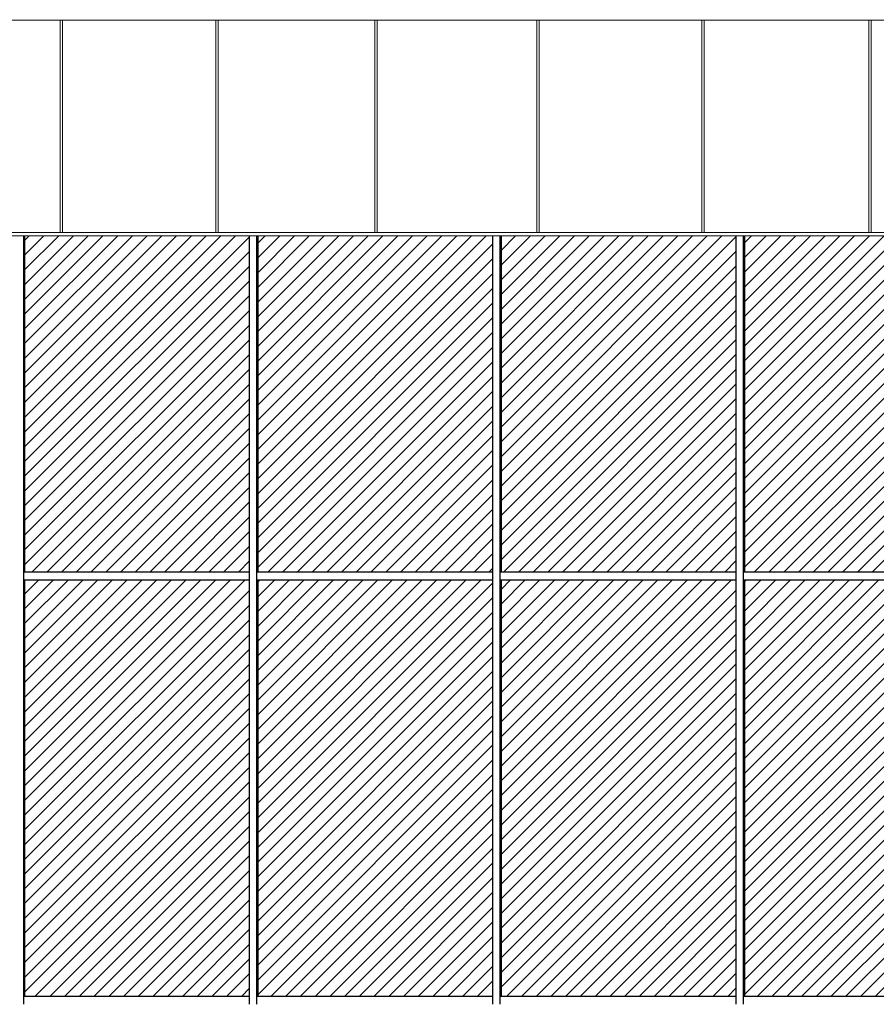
# Model space of a CAD drawing. Header units: millimetres. Extents: x 614675 to 1010864, y -150593 to -87691.
# Tile 154 of 194: x 950687 to 955906, y -137841 to -131841. Entities that reach past the tile are written whole.
import ezdxf

# ---------------------------------------------------------------- set-up
doc = ezdxf.new("R2010")
doc.units = ezdxf.units.MM
doc.header["$LTSCALE"] = 0.05
doc.layers.get('0').update_dxf_attribs({"lineweight": 0})
doc.layers.add('GLASS', color=135, linetype='Continuous')

# ---------------------------------------------------------------- blocks, each defined once
blk = doc.blocks.new('A$C24602529 (2) (2)')
at = {"lineweight": 0}
h = blk.add_hatch(dxfattribs=at)
h.set_pattern_fill('ANSI31', color=253, scale=20, style=0)
h.set_pattern_definition([(45, (-372511.373, -1028505.205), (-44.9012806, 44.9012806), [])])
h.paths.add_polyline_path([(-31241.8, 11502.7), (-32610, 11502.7), (-32610, 9456), (-31241.8, 9456)])
h.paths.add_polyline_path([(-31241.8, 9406), (-32610, 9406), (-32610, 6870), (-31241.8, 6870)])
h.paths.add_polyline_path([(-29759, 9406), (-31189.6, 9406), (-31189.6, 6870), (-29759, 6870)])
h.paths.add_polyline_path([(-29759, 11502.7), (-31189.6, 11502.7), (-31189.6, 9456), (-29759, 9456)])
h.paths.add_polyline_path([(-28276.3, 11502.7), (-29706.8, 11502.7), (-29706.8, 9456), (-28276.3, 9456)])
h.paths.add_polyline_path([(-27013.8, 10293), (-26968.8, 10293), (-26968.8, 10308), (-27013.8, 10308), (-27013.8, 11447.5), (-26968.8, 11447.5), (-26968.8, 11462.5), (-27013.8, 11462.5), (-27013.8, 11502.7), (-27451.4, 11502.7), (-28224, 11502.7), (-28224, 9456), (-27013.8, 9456)])
h.paths.add_polyline_path([(-27013.8, 9138.5), (-26968.8, 9138.5), (-26968.8, 9153.5), (-27013.8, 9153.5), (-27013.8, 9406), (-28224, 9406), (-28224, 6870), (-27013.8, 6870), (-27013.8, 7984), (-26968.8, 7984), (-26968.8, 7999), (-27013.8, 7999)])
h.paths.add_polyline_path([(-28276.3, 9406), (-29706.8, 9406), (-29706.8, 6870), (-28276.3, 6870)])
h.paths.add_polyline_path([(-25310.8, 9406), (-25713.8, 9406), (-25713.8, 9153.5), (-25758.8, 9153.5), (-25758.8, 9138.5), (-25713.8, 9138.5), (-25713.8, 7999), (-25758.8, 7999), (-25758.8, 7984), (-25713.8, 7984), (-25713.8, 6870), (-25310.8, 6870)])
h.paths.add_polyline_path([(-25310.8, 11502.7), (-25713.8, 11502.7), (-25713.8, 11462.5), (-25758.8, 11462.5), (-25758.8, 11447.5), (-25713.8, 11447.5), (-25713.8, 10308), (-25758.8, 10308), (-25758.8, 10293), (-25713.8, 10293), (-25713.8, 9456), (-25310.8, 9456)])
h.paths.add_polyline_path([(-24062.8, 11502.7), (-25258.5, 11502.7), (-25258.5, 9456), (-24062.8, 9456)])
h.paths.add_polyline_path([(-24068.7, 9406), (-25258.5, 9406), (-25258.5, 6870), (-24068.7, 6870)])
h.paths.add_polyline_path([(-22110.6, 11502.7), (-22537.9, 11502.7), (-24010.5, 11502.7), (-24010.5, 9456), (-22110.6, 9456)])
h.paths.add_polyline_path([(-20786.5, 11502.7), (-22058.4, 11502.7), (-22058.4, 9456), (-20786.5, 9456)])
h.paths.add_polyline_path([(-20786.5, 9406), (-22058.4, 9406), (-22058.4, 6870), (-20786.5, 6870)])
h.paths.add_polyline_path([(-20014.4, 9406), (-20628.6, 9406), (-20628.6, 6870), (-20014.4, 6870)])
h.paths.add_polyline_path([(-20014.4, 11502.7), (-20628.6, 11502.7), (-20628.6, 9456), (-20014.4, 9456)])
h.paths.add_polyline_path([(-19645, 10293), (-19600, 10293), (-19600, 10308), (-19645, 10308), (-19645, 11447.5), (-19600, 11447.5), (-19600, 11462.5), (-19645, 11462.5), (-19645, 11502.7), (-19977.3, 11502.7), (-19977.3, 9456), (-19645, 9456)])
h.paths.add_polyline_path([(-19645, 9138.5), (-19600, 9138.5), (-19600, 9153.5), (-19645, 9153.5), (-19645, 9406), (-19977.3, 9406), (-19977.3, 6870), (-19645, 6870), (-19645, 7984), (-19600, 7984), (-19600, 7999), (-19645, 7999)])
h.paths.add_polyline_path([(-17843.2, 9406), (-18345, 9406), (-18345, 9153.5), (-18390, 9153.5), (-18390, 9138.5), (-18345, 9138.5), (-18345, 7999), (-18390, 7999), (-18390, 7984), (-18345, 7984), (-18345, 6870), (-17843.2, 6870)])
h.paths.add_polyline_path([(-17119.3, 9406), (-17806.1, 9406), (-17806.1, 6870), (-17119.3, 6870)])
h.paths.add_polyline_path([(-16808.3, 9138.5), (-16763.3, 9138.5), (-16763.3, 9153.5), (-16808.3, 9153.5), (-16808.3, 9406), (-17082.2, 9406), (-17082.2, 6870), (-16808.3, 6870), (-16808.3, 7984), (-16763.3, 7984), (-16763.3, 7999), (-16808.3, 7999)])
h.paths.add_polyline_path([(-16808.3, 10293), (-16763.3, 10293), (-16763.3, 10308), (-16808.3, 10308), (-16808.3, 11447.5), (-16763.3, 11447.5), (-16763.3, 11462.5), (-16808.3, 11462.5), (-16808.3, 11502.7), (-17082.2, 11502.7), (-17082.2, 9456), (-16808.3, 9456)])
h.paths.add_polyline_path([(-17119.3, 11502.7), (-17806.1, 11502.7), (-17806.1, 9456), (-17119.3, 9456)])
h.paths.add_polyline_path([(-17843.2, 11502.7), (-18345, 11502.7), (-18345, 11462.5), (-18390, 11462.5), (-18390, 11447.5), (-18345, 11447.5), (-18345, 10308), (-18390, 10308), (-18390, 10293), (-18345, 10293), (-18345, 9456), (-17843.2, 9456)])
for points in [[(-35098.4, 12817.5), (-27451.4, 12817.5)], [(-35098.4, 12817.5), (-27451.4, 12817.5)], [(-35098.4, 12817.5), (-27451.4, 12817.5)], [(-32393, 12820), (-32393, 11522.7)], [(-32379.8, 12820), (-32379.8, 11522.7)], [(-31444.5, 12820), (-31444.5, 11522.7)], [(-31431.1, 12820), (-31431.1, 11522.7)], [(-30475.8, 12820), (-30475.8, 11522.7)], [(-30462, 12820), (-30462, 11522.7)], [(-29488.5, 12820), (-29488.5, 11522.7)], [(-29474.5, 12820), (-29474.5, 11522.7)], [(-28484.6, 12820), (-28484.6, 11522.7)], [(-28470.3, 12820), (-28470.3, 11522.7)], [(-27465.9, 12820), (-27465.9, 11522.7)], [(-27451.4, 12820), (-27451.4, 11522.7)], [(-27451.4, 12817.5), (-22545.3, 12817.5)], [(-35098.4, 11522.7), (-27451.4, 11522.7)], [(-35086.2, 11522.7), (-27465.9, 11522.7)], [(-27451.4, 11522.7), (-22537.9, 11522.7)], [(-35098.4, 11502.7), (-27451.4, 11502.7)], [(-35098.4, 11502.7), (-27451.4, 11502.7)], [(-27451.4, 11502.7), (-22537.9, 11502.7)]]:
    blk.add_lwpolyline(points)
at = {"layer": 'GLASS', "color": 135, "elevation": -11533.9}
for points in [[(-32617.3, 11502.7), (-32617.3, 6820)], [(-32610, 11502.7), (-32610, 9456)], [(-31241.8, 11502.7), (-31241.8, 6820)], [(-31196.9, 11502.7), (-31196.9, 6820)], [(-31189.6, 11502.7), (-31189.6, 9456)], [(-29759, 11502.7), (-29759, 6820)], [(-29714.1, 11502.7), (-29714.1, 6820)], [(-29706.8, 11502.7), (-29706.8, 9456)], [(-28276.3, 11502.7), (-28276.3, 6820)], [(-28231.4, 11502.7), (-28231.4, 6820)], [(-28224, 11502.7), (-28224, 9456)], [(-32617.3, 9456), (-31241.8, 9456)], [(-31196.9, 9456), (-29759, 9456)], [(-29714.1, 9456), (-28276.3, 9456)], [(-28231.4, 9456), (-27013.8, 9456)], [(-32617.3, 9406), (-31241.8, 9406)], [(-32610, 9406), (-32610, 6870)], [(-31196.9, 9406), (-29759, 9406)], [(-31189.6, 9406), (-31189.6, 6870)], [(-29714.1, 9406), (-28276.3, 9406)], [(-29706.8, 9406), (-29706.8, 6870)], [(-28231.4, 9406), (-27013.8, 9406)], [(-28224, 9406), (-28224, 6870)]]:
    blk.add_lwpolyline(points, dxfattribs=at)
at = {"layer": 'GLASS', "color": 135}
for points in [[(-32617.3, 6870), (-31241.8, 6870)], [(-31196.9, 6870), (-29759, 6870)], [(-29714.1, 6870), (-28276.3, 6870)], [(-28231.4, 6870), (-27013.8, 6870)]]:
    blk.add_lwpolyline(points, dxfattribs=at)

msp = doc.modelspace()

# ---------------------------------------------------------------- block references
msp.add_blockref('A$C24602529 (2) (2)', (983326.8, -144660.6))

doc.saveas('drawing.dxf')
